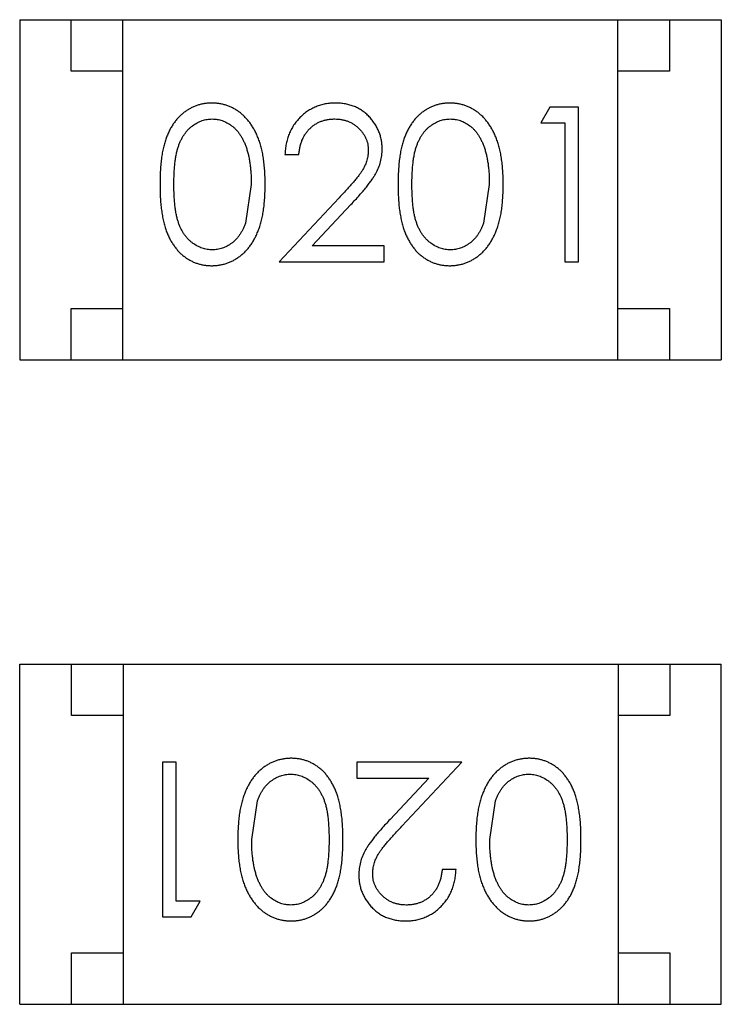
# Model space of a CAD drawing. Header units: millimetres. Extents: x -47 to 199, y -56 to 203.
# Tile 58 of 157: x 128.437 to 129.117, y 26.154 to 27.109. Entities that reach past the tile are written whole.
import ezdxf

# ---------------------------------------------------------------- set-up
doc = ezdxf.new("R2010")
doc.units = ezdxf.units.MM
doc.header["$LTSCALE"] = 1.21
doc.header["$MEASUREMENT"] = 0
doc.layers.get('0').update_dxf_attribs({"linetype": 'CONTINUOUS'})

msp = doc.modelspace()

# ---------------------------------------------------------------- linework, layer by layer
at = {"color": 7, "linetype": 'Continuous'}
for p, q in [((128.43655, 27.10932), (128.43655, 26.77932)), ((128.43655, 27.10932), (129.11655, 27.10932)), ((128.48655, 27.05932), (128.48655, 27.10932)), ((128.53655, 26.77932), (128.53655, 27.10932)), ((129.01655, 26.77932), (129.01655, 27.10932)), ((129.06655, 27.10932), (129.06655, 27.05932)), ((129.11655, 27.10932), (129.11655, 26.77932)), ((128.53655, 27.05932), (128.48655, 27.05932)), ((129.06655, 27.05932), (129.01655, 27.05932)), ((128.95062, 27.0246), (128.94181, 27.00922)), ((128.97835, 27.0246), (128.95062, 27.0246)), ((128.97835, 26.8746), (128.97835, 27.0246)), ((128.94181, 27.00922), (128.96489, 27.00922)), ((128.96489, 27.00922), (128.96489, 26.8746)), ((128.69374, 26.97845), (128.7072, 26.97845)), ((128.66104, 26.9496), (128.65537, 26.91189)), ((128.89181, 26.9496), (128.88613, 26.91189)), ((128.74614, 26.93668), (128.68797, 26.8746)), ((128.72009, 26.88999), (128.75762, 26.93004)), ((128.78989, 26.88999), (128.72009, 26.88999)), ((128.78989, 26.8746), (128.78989, 26.88999)), ((128.68797, 26.8746), (128.78989, 26.8746)), ((128.96489, 26.8746), (128.97835, 26.8746)), ((128.48655, 26.77932), (128.48655, 26.82932)), ((128.48655, 26.82932), (128.53655, 26.82932)), ((129.01655, 26.82932), (129.06655, 26.82932)), ((129.06655, 26.82932), (129.06655, 26.77932)), ((128.43655, 26.77932), (129.11655, 26.77932)), ((128.43671, 26.15448), (128.43671, 26.48448)), ((128.43671, 26.48448), (129.11671, 26.48448)), ((128.48671, 26.43448), (128.48671, 26.48448)), ((128.53671, 26.48448), (128.53671, 26.15448)), ((129.01671, 26.48448), (129.01671, 26.15448)), ((129.06671, 26.48448), (129.06671, 26.43448)), ((129.11671, 26.15448), (129.11671, 26.48448)), ((128.53671, 26.43448), (128.48671, 26.43448)), ((129.06671, 26.43448), (129.01671, 26.43448)), ((128.57491, 26.3892), (128.57491, 26.2392)), ((128.58837, 26.3892), (128.57491, 26.3892)), ((128.58837, 26.25459), (128.58837, 26.3892)), ((128.86529, 26.3892), (128.76337, 26.3892)), ((128.76337, 26.3892), (128.76337, 26.37382)), ((128.80712, 26.32712), (128.86529, 26.3892)), ((128.76337, 26.37382), (128.83317, 26.37382)), ((128.83317, 26.37382), (128.79564, 26.33376)), ((128.66144, 26.3142), (128.66712, 26.35191)), ((128.89221, 26.3142), (128.89789, 26.35191)), ((128.85952, 26.28535), (128.84606, 26.28535)), ((128.61144, 26.25459), (128.58837, 26.25459)), ((128.60264, 26.2392), (128.61144, 26.25459)), ((128.57491, 26.2392), (128.60264, 26.2392)), ((128.48671, 26.15448), (128.48671, 26.20448)), ((128.48671, 26.20448), (128.53671, 26.20448)), ((129.01671, 26.20448), (129.06671, 26.20448)), ((129.06671, 26.20448), (129.06671, 26.15448)), ((128.43671, 26.15448), (129.11671, 26.15448))]:
    msp.add_line(p, q, dxfattribs=at)
for points, knots in [([(128.62273, 27.02845), (128.62155, 27.02843), (128.61922, 27.02839), (128.61576, 27.02798), (128.61239, 27.02733), (128.60911, 27.02638), (128.60589, 27.02523), (128.60277, 27.02376), (128.59974, 27.02205), (128.59678, 27.0201), (128.59398, 27.01788), (128.59131, 27.01544), (128.58885, 27.01271), (128.58652, 27.00976), (128.58438, 27.00654), (128.58234, 27.0031), (128.58052, 26.9994), (128.57885, 26.99543), (128.57737, 26.99113), (128.57609, 26.98643), (128.57497, 26.98132), (128.57412, 26.97577), (128.57343, 26.96981), (128.57293, 26.96342), (128.57262, 26.95662), (128.5726, 26.95195), (128.57258, 26.94954)], [0, 0, 0, 0, 0.033742, 0.066533, 0.099153, 0.13154, 0.164087, 0.196563, 0.229707, 0.263315, 0.297504, 0.331686, 0.366482, 0.4021, 0.438958, 0.476748, 0.515985, 0.556589, 0.599519, 0.645765, 0.695487, 0.748721, 0.805687, 0.866754, 0.931405, 1, 1, 1, 1]), ([(128.67451, 26.94954), (128.67448, 26.95185), (128.67442, 26.95634), (128.67414, 26.9629), (128.6736, 26.96911), (128.67285, 26.97496), (128.67189, 26.98043), (128.67074, 26.98555), (128.66932, 26.9903), (128.66774, 26.99473), (128.6659, 26.99881), (128.664, 27.00265), (128.66188, 27.0062), (128.65965, 27.00951), (128.65722, 27.01253), (128.65466, 27.01531), (128.65194, 27.01783), (128.64906, 27.02006), (128.64609, 27.02206), (128.64299, 27.02376), (128.63983, 27.02522), (128.63656, 27.02639), (128.63323, 27.02733), (128.62981, 27.02799), (128.6263, 27.02839), (128.62393, 27.02843), (128.62273, 27.02845)], [0, 0, 0, 0, 0.065278, 0.127205, 0.186168, 0.241675, 0.294115, 0.343609, 0.390387, 0.434463, 0.476646, 0.517002, 0.555936, 0.593716, 0.630057, 0.665601, 0.700745, 0.734917, 0.768681, 0.802087, 0.834849, 0.867433, 0.900138, 0.932806, 0.966212, 1, 1, 1, 1]), ([(128.74266, 27.02845), (128.74098, 27.02841), (128.73769, 27.02834), (128.73285, 27.02767), (128.72823, 27.02654), (128.7238, 27.02503), (128.71959, 27.02301), (128.71557, 27.0206), (128.71174, 27.01774), (128.7082, 27.01443), (128.70493, 27.01082), (128.70205, 27.00693), (128.69962, 27.00277), (128.69759, 26.99837), (128.69596, 26.99375), (128.6948, 26.98886), (128.694, 26.98374), (128.69382, 26.98024), (128.69374, 26.97845)], [0, 0, 0, 0, 0.06445, 0.126725, 0.187421, 0.247417, 0.306749, 0.366595, 0.427749, 0.490235, 0.553031, 0.614805, 0.676505, 0.738096, 0.801021, 0.864897, 0.931209, 1, 1, 1, 1]), ([(128.78797, 26.98386), (128.78792, 26.98534), (128.78784, 26.98826), (128.78726, 26.99257), (128.78625, 26.99672), (128.78492, 27.00074), (128.78311, 27.00459), (128.78095, 27.00828), (128.77841, 27.01186), (128.77548, 27.01521), (128.77228, 27.01835), (128.76873, 27.02102), (128.76498, 27.02332), (128.76099, 27.02524), (128.75674, 27.02667), (128.75225, 27.02769), (128.74753, 27.02834), (128.7443, 27.02841), (128.74266, 27.02845)], [0, 0, 0, 0, 0.06271, 0.123347, 0.183401, 0.242828, 0.302097, 0.36242, 0.423725, 0.487032, 0.550491, 0.612709, 0.674265, 0.73617, 0.799211, 0.863483, 0.930525, 1, 1, 1, 1]), ([(128.8535, 27.02845), (128.85232, 27.02843), (128.84999, 27.02839), (128.84653, 27.02798), (128.84316, 27.02733), (128.83987, 27.02638), (128.83666, 27.02523), (128.83354, 27.02376), (128.83051, 27.02205), (128.82755, 27.0201), (128.82475, 27.01788), (128.82207, 27.01544), (128.81962, 27.01271), (128.81729, 27.00976), (128.81515, 27.00654), (128.81311, 27.0031), (128.81129, 26.9994), (128.80962, 26.99543), (128.80814, 26.99113), (128.80686, 26.98643), (128.80574, 26.98132), (128.80489, 26.97577), (128.8042, 26.96981), (128.8037, 26.96342), (128.80339, 26.95662), (128.80337, 26.95195), (128.80335, 26.94954)], [0, 0, 0, 0, 0.033742, 0.066533, 0.099153, 0.13154, 0.164087, 0.196563, 0.229707, 0.263315, 0.297504, 0.331686, 0.366482, 0.4021, 0.438958, 0.476748, 0.515985, 0.556589, 0.599519, 0.645765, 0.695487, 0.748721, 0.805687, 0.866754, 0.931405, 1, 1, 1, 1]), ([(128.90528, 26.94954), (128.90525, 26.95185), (128.90519, 26.95634), (128.90491, 26.9629), (128.90437, 26.96911), (128.90362, 26.97496), (128.90266, 26.98043), (128.90151, 26.98555), (128.90009, 26.9903), (128.89851, 26.99473), (128.89667, 26.99881), (128.89477, 27.00265), (128.89265, 27.0062), (128.89042, 27.00951), (128.88799, 27.01253), (128.88543, 27.01531), (128.88271, 27.01783), (128.87983, 27.02006), (128.87686, 27.02206), (128.87376, 27.02376), (128.8706, 27.02522), (128.86733, 27.02639), (128.864, 27.02733), (128.86058, 27.02799), (128.85707, 27.02839), (128.8547, 27.02843), (128.8535, 27.02845)], [0, 0, 0, 0, 0.065278, 0.127205, 0.186168, 0.241675, 0.294115, 0.343609, 0.390387, 0.434463, 0.476646, 0.517002, 0.555936, 0.593716, 0.630057, 0.665601, 0.700745, 0.734917, 0.768681, 0.802087, 0.834849, 0.867433, 0.900138, 0.932806, 0.966212, 1, 1, 1, 1]), ([(128.58604, 26.9496), (128.58605, 26.95162), (128.58606, 26.95553), (128.58632, 26.96119), (128.58666, 26.96647), (128.58718, 26.97137), (128.58778, 26.9759), (128.58861, 26.98003), (128.58952, 26.98379), (128.59061, 26.9872), (128.59186, 26.99032), (128.59321, 26.99322), (128.59471, 26.99592), (128.59634, 26.99843), (128.59808, 27.00076), (128.59998, 27.00289), (128.60199, 27.00483), (128.60486, 27.00708), (128.6086, 27.00943), (128.6133, 27.01158), (128.6182, 27.0128), (128.62153, 27.01298), (128.62318, 27.01307)], [0, 0, 0, 0, 0.073302, 0.142286, 0.206253, 0.266017, 0.321612, 0.372532, 0.419497, 0.462398, 0.502825, 0.541489, 0.579034, 0.615143, 0.650298, 0.684912, 0.718701, 0.752189, 0.817245, 0.879117, 0.939613, 1, 1, 1, 1]), ([(128.62318, 27.01307), (128.62482, 27.01298), (128.6281, 27.01281), (128.63296, 27.01157), (128.63762, 27.00942), (128.64137, 27.00708), (128.64424, 27.00479), (128.64628, 27.00279), (128.64824, 27.00057), (128.65004, 26.99809), (128.65173, 26.99537), (128.65328, 26.99243), (128.65473, 26.98925), (128.65605, 26.98583), (128.65721, 26.98215), (128.65829, 26.97825), (128.65909, 26.97408), (128.65984, 26.96967), (128.66034, 26.96501), (128.6608, 26.9601), (128.66097, 26.95493), (128.66102, 26.95141), (128.66104, 26.9496)], [0, 0, 0, 0, 0.059689, 0.119507, 0.181075, 0.246162, 0.279894, 0.314468, 0.350403, 0.387474, 0.426147, 0.466624, 0.508745, 0.553328, 0.600058, 0.649177, 0.700552, 0.754894, 0.811825, 0.871514, 0.934319, 1, 1, 1, 1]), ([(128.7072, 26.97845), (128.70733, 26.97979), (128.70758, 26.98239), (128.70832, 26.98616), (128.70926, 26.98972), (128.71049, 26.99304), (128.71201, 26.99612), (128.71375, 26.99899), (128.71574, 27.00163), (128.71801, 27.004), (128.72047, 27.00612), (128.72308, 27.008), (128.72586, 27.00957), (128.7288, 27.01083), (128.73188, 27.01183), (128.73511, 27.01255), (128.73849, 27.01298), (128.74079, 27.01304), (128.74196, 27.01307)], [0, 0, 0, 0, 0.073648, 0.143686, 0.210962, 0.275557, 0.338064, 0.399311, 0.4594, 0.51934, 0.579024, 0.637809, 0.695959, 0.754122, 0.813113, 0.873453, 0.935561, 1, 1, 1, 1]), ([(128.74196, 27.01307), (128.74309, 27.01304), (128.74529, 27.01298), (128.74852, 27.01255), (128.75162, 27.01186), (128.75459, 27.01086), (128.75743, 27.0096), (128.76013, 27.00805), (128.76268, 27.00621), (128.7651, 27.00412), (128.7673, 27.00184), (128.76921, 26.99941), (128.77085, 26.9969), (128.77221, 26.99427), (128.77324, 26.99151), (128.77395, 26.98866), (128.77443, 26.9857), (128.77448, 26.98368), (128.77451, 26.98266)], [0, 0, 0, 0, 0.068027, 0.133505, 0.19695, 0.26027, 0.322741, 0.384982, 0.448465, 0.513424, 0.578224, 0.640011, 0.700094, 0.760067, 0.819012, 0.877878, 0.938035, 1, 1, 1, 1]), ([(128.81681, 26.9496), (128.81682, 26.95162), (128.81683, 26.95553), (128.81709, 26.96119), (128.81743, 26.96647), (128.81795, 26.97137), (128.81855, 26.9759), (128.81938, 26.98003), (128.82028, 26.98379), (128.82138, 26.9872), (128.82263, 26.99032), (128.82398, 26.99322), (128.82548, 26.99592), (128.82711, 26.99843), (128.82885, 27.00076), (128.83074, 27.00289), (128.83276, 27.00483), (128.83563, 27.00708), (128.83937, 27.00943), (128.84407, 27.01158), (128.84897, 27.0128), (128.85229, 27.01298), (128.85395, 27.01307)], [0, 0, 0, 0, 0.073302, 0.142286, 0.206253, 0.266017, 0.321612, 0.372532, 0.419497, 0.462398, 0.502825, 0.541489, 0.579034, 0.615143, 0.650298, 0.684912, 0.718701, 0.752189, 0.817245, 0.879117, 0.939613, 1, 1, 1, 1]), ([(128.85395, 27.01307), (128.85559, 27.01298), (128.85887, 27.01281), (128.86373, 27.01157), (128.86839, 27.00942), (128.87214, 27.00708), (128.87501, 27.00479), (128.87705, 27.00279), (128.87901, 27.00057), (128.88081, 26.99809), (128.8825, 26.99537), (128.88405, 26.99243), (128.8855, 26.98925), (128.88682, 26.98583), (128.88798, 26.98215), (128.88906, 26.97825), (128.88986, 26.97408), (128.89061, 26.96967), (128.89111, 26.96501), (128.89157, 26.9601), (128.89174, 26.95493), (128.89179, 26.95141), (128.89181, 26.9496)], [0, 0, 0, 0, 0.059689, 0.119507, 0.181075, 0.246162, 0.279894, 0.314468, 0.350403, 0.387474, 0.426147, 0.466624, 0.508745, 0.553328, 0.600058, 0.649177, 0.700552, 0.754894, 0.811825, 0.871514, 0.934319, 1, 1, 1, 1]), ([(128.75762, 26.93004), (128.75906, 26.93158), (128.76183, 26.93455), (128.76577, 26.9389), (128.76933, 26.94304), (128.77253, 26.94692), (128.77538, 26.95054), (128.77785, 26.95393), (128.77995, 26.95708), (128.78228, 26.9609), (128.7846, 26.96565), (128.78652, 26.97154), (128.78775, 26.97763), (128.7879, 26.98177), (128.78797, 26.98386)], [0, 0, 0, 0, 0.09953, 0.192079, 0.277712, 0.357454, 0.429648, 0.495771, 0.555538, 0.608657, 0.707578, 0.804328, 0.901298, 1, 1, 1, 1]), ([(128.77451, 26.98266), (128.77444, 26.98103), (128.77432, 26.97779), (128.77328, 26.97301), (128.77158, 26.96835), (128.7696, 26.96455), (128.76755, 26.96143), (128.76567, 26.95874), (128.76332, 26.95582), (128.76067, 26.95253), (128.75758, 26.94899), (128.75413, 26.94515), (128.75028, 26.941), (128.74756, 26.93816), (128.74614, 26.93668)], [0, 0, 0, 0, 0.088014, 0.174976, 0.2638, 0.355443, 0.406413, 0.465519, 0.533076, 0.609353, 0.693899, 0.787171, 0.889197, 1, 1, 1, 1]), ([(128.57258, 26.94954), (128.5726, 26.94716), (128.57262, 26.94252), (128.57293, 26.93576), (128.57343, 26.9294), (128.57415, 26.92346), (128.57505, 26.91792), (128.5761, 26.91277), (128.57743, 26.90805), (128.57894, 26.90372), (128.58064, 26.89972), (128.5825, 26.896), (128.58451, 26.89253), (128.58669, 26.88933), (128.58899, 26.88635), (128.59146, 26.88362), (128.59412, 26.88119), (128.59691, 26.87899), (128.59983, 26.87707), (128.60284, 26.87539), (128.60593, 26.87392), (128.60914, 26.8728), (128.61241, 26.87188), (128.61576, 26.87123), (128.61922, 26.87082), (128.62155, 26.87078), (128.62273, 26.87076)], [0, 0, 0, 0, 0.068113, 0.132564, 0.193427, 0.250218, 0.303569, 0.353576, 0.400235, 0.443586, 0.484619, 0.524292, 0.56238, 0.599049, 0.63494, 0.669782, 0.704009, 0.737842, 0.771098, 0.803896, 0.836415, 0.868639, 0.900715, 0.933378, 0.966213, 1, 1, 1, 1]), ([(128.62318, 26.88614), (128.62153, 26.88623), (128.61823, 26.88639), (128.61336, 26.88769), (128.60861, 26.88977), (128.60485, 26.89214), (128.602, 26.89445), (128.59994, 26.89637), (128.59806, 26.89852), (128.59628, 26.90083), (128.59464, 26.90334), (128.59318, 26.90605), (128.59183, 26.90895), (128.59058, 26.91206), (128.58949, 26.91548), (128.58857, 26.91924), (128.58781, 26.92339), (128.58713, 26.9279), (128.58667, 26.93279), (128.58632, 26.93806), (128.58606, 26.94371), (128.58605, 26.9476), (128.58604, 26.9496)], [0, 0, 0, 0, 0.060034, 0.120278, 0.182348, 0.247919, 0.281641, 0.315701, 0.350322, 0.385703, 0.421819, 0.459196, 0.497866, 0.538301, 0.58121, 0.628183, 0.679403, 0.734699, 0.794074, 0.858416, 0.927049, 1, 1, 1, 1]), ([(128.62273, 26.87076), (128.62393, 26.87078), (128.6263, 26.87081), (128.62981, 26.87126), (128.63325, 26.87191), (128.6366, 26.87284), (128.63985, 26.87407), (128.64306, 26.87549), (128.64614, 26.87726), (128.64916, 26.87923), (128.65205, 26.88149), (128.65478, 26.88402), (128.65738, 26.88679), (128.65978, 26.88985), (128.66204, 26.89315), (128.66411, 26.89671), (128.66604, 26.90051), (128.66781, 26.90458), (128.66943, 26.90896), (128.67075, 26.91372), (128.67193, 26.91881), (128.67289, 26.92425), (128.67359, 26.93007), (128.67414, 26.93624), (128.67442, 26.94278), (128.67448, 26.94725), (128.67451, 26.94954)], [0, 0, 0, 0, 0.033824, 0.067298, 0.10028, 0.133019, 0.165736, 0.198792, 0.232372, 0.266409, 0.301016, 0.336196, 0.371972, 0.408574, 0.446394, 0.485225, 0.525372, 0.567224, 0.611081, 0.65775, 0.70702, 0.759235, 0.814484, 0.873227, 0.934937, 1, 1, 1, 1]), ([(128.80335, 26.94954), (128.80337, 26.94716), (128.80339, 26.94252), (128.8037, 26.93576), (128.80419, 26.9294), (128.80492, 26.92346), (128.80582, 26.91792), (128.80687, 26.91277), (128.8082, 26.90805), (128.80971, 26.90372), (128.81141, 26.89972), (128.81326, 26.896), (128.81527, 26.89253), (128.81746, 26.88933), (128.81976, 26.88635), (128.82223, 26.88362), (128.82489, 26.88119), (128.82767, 26.87899), (128.8306, 26.87707), (128.83361, 26.87539), (128.8367, 26.87392), (128.83991, 26.8728), (128.84318, 26.87188), (128.84653, 26.87123), (128.84999, 26.87082), (128.85232, 26.87078), (128.8535, 26.87076)], [0, 0, 0, 0, 0.068113, 0.132564, 0.193427, 0.250218, 0.303569, 0.353576, 0.400235, 0.443586, 0.484619, 0.524292, 0.56238, 0.599049, 0.63494, 0.669782, 0.704009, 0.737842, 0.771098, 0.803896, 0.836415, 0.868639, 0.900715, 0.933378, 0.966213, 1, 1, 1, 1]), ([(128.85395, 26.88614), (128.8523, 26.88623), (128.849, 26.88639), (128.84412, 26.88769), (128.83938, 26.88977), (128.83562, 26.89214), (128.83277, 26.89445), (128.83071, 26.89637), (128.82883, 26.89852), (128.82705, 26.90083), (128.82541, 26.90334), (128.82395, 26.90605), (128.82259, 26.90895), (128.82135, 26.91206), (128.82026, 26.91548), (128.81933, 26.91924), (128.81858, 26.92339), (128.8179, 26.9279), (128.81744, 26.93279), (128.81709, 26.93806), (128.81683, 26.94371), (128.81682, 26.9476), (128.81681, 26.9496)], [0, 0, 0, 0, 0.060034, 0.120278, 0.182348, 0.247919, 0.281641, 0.315701, 0.350322, 0.385703, 0.421819, 0.459196, 0.497866, 0.538301, 0.58121, 0.628183, 0.679403, 0.734699, 0.794074, 0.858416, 0.927049, 1, 1, 1, 1]), ([(128.8535, 26.87076), (128.8547, 26.87078), (128.85707, 26.87081), (128.86058, 26.87126), (128.86402, 26.87191), (128.86737, 26.87284), (128.87062, 26.87407), (128.87383, 26.87549), (128.87691, 26.87726), (128.87993, 26.87923), (128.88282, 26.88149), (128.88555, 26.88402), (128.88815, 26.88679), (128.89055, 26.88985), (128.89281, 26.89315), (128.89488, 26.89671), (128.89681, 26.90051), (128.89858, 26.90458), (128.9002, 26.90896), (128.90152, 26.91372), (128.9027, 26.91881), (128.90366, 26.92425), (128.90436, 26.93007), (128.90491, 26.93624), (128.90519, 26.94278), (128.90525, 26.94725), (128.90528, 26.94954)], [0, 0, 0, 0, 0.033824, 0.067298, 0.10028, 0.133019, 0.165736, 0.198792, 0.232372, 0.266409, 0.301016, 0.336196, 0.371972, 0.408574, 0.446394, 0.485225, 0.525372, 0.567224, 0.611081, 0.65775, 0.70702, 0.759235, 0.814484, 0.873227, 0.934937, 1, 1, 1, 1]), ([(128.65537, 26.91189), (128.65498, 26.91085), (128.65422, 26.9088), (128.65289, 26.90587), (128.65143, 26.90314), (128.64982, 26.90062), (128.64807, 26.89831), (128.64623, 26.89617), (128.64421, 26.89426), (128.64141, 26.89201), (128.63772, 26.88966), (128.63301, 26.88767), (128.62816, 26.88635), (128.62485, 26.88621), (128.62318, 26.88614)], [0, 0, 0, 0, 0.075949, 0.148549, 0.218996, 0.286119, 0.351826, 0.416074, 0.478265, 0.540325, 0.660405, 0.774606, 0.887187, 1, 1, 1, 1]), ([(128.88613, 26.91189), (128.88575, 26.91085), (128.88499, 26.9088), (128.88366, 26.90587), (128.8822, 26.90314), (128.88059, 26.90062), (128.87884, 26.89831), (128.87699, 26.89617), (128.87498, 26.89426), (128.87218, 26.89201), (128.86849, 26.88966), (128.86378, 26.88767), (128.85893, 26.88635), (128.85561, 26.88621), (128.85395, 26.88614)], [0, 0, 0, 0, 0.075949, 0.148549, 0.218996, 0.286119, 0.351826, 0.416074, 0.478265, 0.540325, 0.660405, 0.774606, 0.887187, 1, 1, 1, 1]), ([(128.69976, 26.39305), (128.69856, 26.39303), (128.69619, 26.393), (128.69268, 26.39254), (128.68924, 26.3919), (128.68589, 26.39096), (128.68263, 26.38974), (128.67943, 26.38831), (128.67635, 26.38655), (128.67333, 26.38457), (128.67044, 26.38232), (128.66771, 26.37978), (128.66511, 26.37702), (128.66271, 26.37396), (128.66045, 26.37066), (128.65838, 26.36709), (128.65645, 26.36329), (128.65468, 26.35922), (128.65306, 26.35484), (128.65174, 26.35009), (128.65056, 26.345), (128.6496, 26.33955), (128.6489, 26.33373), (128.64835, 26.32756), (128.64807, 26.32102), (128.64801, 26.31656), (128.64798, 26.31426)], [0, 0, 0, 0, 0.033824, 0.067298, 0.10028, 0.133019, 0.165736, 0.198792, 0.232372, 0.266409, 0.301016, 0.336196, 0.371972, 0.408574, 0.446394, 0.485225, 0.525372, 0.567224, 0.611081, 0.65775, 0.70702, 0.759235, 0.814484, 0.873227, 0.934937, 1, 1, 1, 1]), ([(128.74991, 26.31426), (128.74989, 26.31665), (128.74986, 26.32129), (128.74956, 26.32805), (128.74906, 26.33441), (128.74834, 26.34035), (128.74744, 26.34588), (128.74639, 26.35103), (128.74506, 26.35575), (128.74355, 26.36009), (128.74185, 26.36409), (128.73999, 26.36781), (128.73798, 26.37128), (128.7358, 26.37448), (128.7335, 26.37746), (128.73103, 26.38018), (128.72837, 26.38261), (128.72558, 26.38481), (128.72266, 26.38673), (128.71964, 26.38842), (128.71655, 26.38988), (128.71335, 26.39101), (128.71008, 26.39192), (128.70673, 26.39258), (128.70327, 26.39299), (128.70094, 26.39303), (128.69976, 26.39305)], [0, 0, 0, 0, 0.068113, 0.132564, 0.193427, 0.250218, 0.303569, 0.353576, 0.400235, 0.443586, 0.484619, 0.524292, 0.56238, 0.599049, 0.63494, 0.669782, 0.704009, 0.737842, 0.771098, 0.803896, 0.836415, 0.868639, 0.900715, 0.933378, 0.966213, 1, 1, 1, 1]), ([(128.93052, 26.39305), (128.92933, 26.39303), (128.92696, 26.393), (128.92344, 26.39254), (128.92001, 26.3919), (128.91666, 26.39096), (128.9134, 26.38974), (128.9102, 26.38831), (128.90711, 26.38655), (128.9041, 26.38457), (128.90121, 26.38232), (128.89848, 26.37978), (128.89588, 26.37702), (128.89347, 26.37396), (128.89122, 26.37066), (128.88915, 26.36709), (128.88722, 26.36329), (128.88545, 26.35922), (128.88383, 26.35484), (128.88251, 26.35009), (128.88133, 26.345), (128.88037, 26.33955), (128.87967, 26.33373), (128.87912, 26.32756), (128.87883, 26.32102), (128.87878, 26.31656), (128.87875, 26.31426)], [0, 0, 0, 0, 0.033824, 0.067298, 0.10028, 0.133019, 0.165736, 0.198792, 0.232372, 0.266409, 0.301016, 0.336196, 0.371972, 0.408574, 0.446394, 0.485225, 0.525372, 0.567224, 0.611081, 0.65775, 0.70702, 0.759235, 0.814484, 0.873227, 0.934937, 1, 1, 1, 1]), ([(128.98067, 26.31426), (128.98066, 26.31665), (128.98063, 26.32129), (128.98033, 26.32805), (128.97983, 26.33441), (128.97911, 26.34035), (128.97821, 26.34588), (128.97716, 26.35103), (128.97583, 26.35575), (128.97432, 26.36009), (128.97262, 26.36409), (128.97076, 26.36781), (128.96875, 26.37128), (128.96657, 26.37448), (128.96427, 26.37746), (128.9618, 26.38018), (128.95914, 26.38261), (128.95635, 26.38481), (128.95343, 26.38673), (128.95041, 26.38842), (128.94732, 26.38988), (128.94412, 26.39101), (128.94085, 26.39192), (128.9375, 26.39258), (128.93404, 26.39299), (128.93171, 26.39303), (128.93052, 26.39305)], [0, 0, 0, 0, 0.068113, 0.132564, 0.193427, 0.250218, 0.303569, 0.353576, 0.400235, 0.443586, 0.484619, 0.524292, 0.56238, 0.599049, 0.63494, 0.669782, 0.704009, 0.737842, 0.771098, 0.803896, 0.836415, 0.868639, 0.900715, 0.933378, 0.966213, 1, 1, 1, 1]), ([(128.66712, 26.35191), (128.66751, 26.35296), (128.66827, 26.35501), (128.6696, 26.35794), (128.67106, 26.36066), (128.67267, 26.36319), (128.67442, 26.3655), (128.67626, 26.36764), (128.67827, 26.36955), (128.68108, 26.37179), (128.68477, 26.37415), (128.68948, 26.37614), (128.69433, 26.37746), (128.69764, 26.37759), (128.6993, 26.37766)], [0, 0, 0, 0, 0.075949, 0.148549, 0.218996, 0.286119, 0.351826, 0.416074, 0.478265, 0.540325, 0.660405, 0.774606, 0.887187, 1, 1, 1, 1]), ([(128.6993, 26.37766), (128.70096, 26.37758), (128.70426, 26.37741), (128.70913, 26.37611), (128.71387, 26.37404), (128.71764, 26.37166), (128.72049, 26.36936), (128.72255, 26.36744), (128.72443, 26.36529), (128.72621, 26.36298), (128.72784, 26.36047), (128.7293, 26.35775), (128.73066, 26.35485), (128.73191, 26.35174), (128.733, 26.34833), (128.73392, 26.34456), (128.73468, 26.34042), (128.73536, 26.33591), (128.73582, 26.33101), (128.73617, 26.32574), (128.73643, 26.32009), (128.73644, 26.3162), (128.73644, 26.3142)], [0, 0, 0, 0, 0.060034, 0.120278, 0.182348, 0.247919, 0.281641, 0.315701, 0.350322, 0.385703, 0.421819, 0.459196, 0.497866, 0.538301, 0.58121, 0.628183, 0.679403, 0.734699, 0.794074, 0.858416, 0.927049, 1, 1, 1, 1]), ([(128.89789, 26.35191), (128.89828, 26.35296), (128.89904, 26.35501), (128.90037, 26.35794), (128.90183, 26.36066), (128.90344, 26.36319), (128.90519, 26.3655), (128.90703, 26.36764), (128.90904, 26.36955), (128.91185, 26.37179), (128.91554, 26.37415), (128.92025, 26.37614), (128.92509, 26.37746), (128.92841, 26.37759), (128.93007, 26.37766)], [0, 0, 0, 0, 0.075949, 0.148549, 0.218996, 0.286119, 0.351826, 0.416074, 0.478265, 0.540325, 0.660405, 0.774606, 0.887187, 1, 1, 1, 1]), ([(128.93007, 26.37766), (128.93172, 26.37758), (128.93503, 26.37741), (128.9399, 26.37611), (128.94464, 26.37404), (128.94841, 26.37166), (128.95126, 26.36936), (128.95332, 26.36744), (128.9552, 26.36529), (128.95698, 26.36298), (128.95861, 26.36047), (128.96007, 26.35775), (128.96143, 26.35485), (128.96268, 26.35174), (128.96377, 26.34833), (128.96469, 26.34456), (128.96545, 26.34042), (128.96613, 26.33591), (128.96659, 26.33101), (128.96694, 26.32574), (128.9672, 26.32009), (128.96721, 26.3162), (128.96721, 26.3142)], [0, 0, 0, 0, 0.060034, 0.120278, 0.182348, 0.247919, 0.281641, 0.315701, 0.350322, 0.385703, 0.421819, 0.459196, 0.497866, 0.538301, 0.58121, 0.628183, 0.679403, 0.734699, 0.794074, 0.858416, 0.927049, 1, 1, 1, 1]), ([(128.79564, 26.33376), (128.7942, 26.33222), (128.79143, 26.32925), (128.78748, 26.3249), (128.78393, 26.32077), (128.78073, 26.31689), (128.77787, 26.31327), (128.77541, 26.30988), (128.77331, 26.30673), (128.77097, 26.30291), (128.76866, 26.29816), (128.76674, 26.29226), (128.76551, 26.28618), (128.76536, 26.28204), (128.76529, 26.27995)], [0, 0, 0, 0, 0.09953, 0.192079, 0.277712, 0.357454, 0.429648, 0.495771, 0.555538, 0.608657, 0.707578, 0.804328, 0.901298, 1, 1, 1, 1]), ([(128.77875, 26.28115), (128.77881, 26.28278), (128.77894, 26.28601), (128.77998, 26.2908), (128.78168, 26.29545), (128.78366, 26.29926), (128.7857, 26.30238), (128.78759, 26.30506), (128.78994, 26.30799), (128.79259, 26.31127), (128.79568, 26.31481), (128.79913, 26.31866), (128.80298, 26.3228), (128.8057, 26.32564), (128.80712, 26.32712)], [0, 0, 0, 0, 0.088014, 0.174976, 0.2638, 0.355443, 0.406413, 0.465519, 0.533076, 0.609353, 0.693899, 0.787171, 0.889197, 1, 1, 1, 1]), ([(128.64798, 26.31426), (128.64801, 26.31196), (128.64806, 26.30747), (128.64835, 26.3009), (128.64889, 26.2947), (128.64963, 26.28885), (128.65059, 26.28338), (128.65175, 26.27825), (128.65317, 26.2735), (128.65475, 26.26908), (128.65658, 26.265), (128.65849, 26.26115), (128.66061, 26.25761), (128.66284, 26.25429), (128.66527, 26.25127), (128.66783, 26.24849), (128.67055, 26.24597), (128.67343, 26.24374), (128.6764, 26.24175), (128.67949, 26.24005), (128.68266, 26.23859), (128.68593, 26.23742), (128.68926, 26.23648), (128.69268, 26.23582), (128.69619, 26.23542), (128.69856, 26.23538), (128.69976, 26.23535)], [0, 0, 0, 0, 0.065278, 0.127205, 0.186168, 0.241675, 0.294115, 0.343609, 0.390387, 0.434463, 0.476646, 0.517002, 0.555936, 0.593716, 0.630057, 0.665601, 0.700745, 0.734917, 0.768681, 0.802087, 0.834849, 0.867433, 0.900138, 0.932806, 0.966212, 1, 1, 1, 1]), ([(128.6993, 26.25074), (128.69767, 26.25083), (128.69438, 26.251), (128.68953, 26.25224), (128.68486, 26.25439), (128.68112, 26.25672), (128.67825, 26.25901), (128.67621, 26.26102), (128.67425, 26.26323), (128.67245, 26.26572), (128.67076, 26.26843), (128.66921, 26.27138), (128.66775, 26.27456), (128.66643, 26.27798), (128.66528, 26.28166), (128.6642, 26.28555), (128.6634, 26.28973), (128.66265, 26.29413), (128.66215, 26.2988), (128.66169, 26.30371), (128.66151, 26.30887), (128.66147, 26.3124), (128.66144, 26.3142)], [0, 0, 0, 0, 0.059689, 0.119507, 0.181075, 0.246162, 0.279894, 0.314468, 0.350403, 0.387474, 0.426147, 0.466624, 0.508745, 0.553328, 0.600058, 0.649177, 0.700552, 0.754894, 0.811825, 0.871514, 0.934319, 1, 1, 1, 1]), ([(128.73644, 26.3142), (128.73644, 26.31219), (128.73643, 26.30828), (128.73617, 26.30262), (128.73583, 26.29734), (128.7353, 26.29244), (128.73471, 26.28791), (128.73388, 26.28377), (128.73297, 26.28001), (128.73188, 26.2766), (128.73063, 26.27349), (128.72928, 26.27058), (128.72778, 26.26788), (128.72615, 26.26538), (128.72441, 26.26305), (128.72251, 26.26092), (128.7205, 26.25897), (128.71763, 26.25673), (128.71389, 26.25437), (128.70919, 26.25223), (128.70428, 26.251), (128.70096, 26.25083), (128.6993, 26.25074)], [0, 0, 0, 0, 0.073302, 0.142286, 0.206253, 0.266017, 0.321612, 0.372532, 0.419497, 0.462398, 0.502825, 0.541489, 0.579034, 0.615143, 0.650298, 0.684912, 0.718701, 0.752189, 0.817245, 0.879117, 0.939613, 1, 1, 1, 1]), ([(128.69976, 26.23535), (128.70094, 26.23537), (128.70327, 26.23541), (128.70673, 26.23582), (128.7101, 26.23647), (128.71338, 26.23743), (128.7166, 26.23858), (128.71972, 26.24004), (128.72275, 26.24176), (128.7257, 26.24371), (128.72851, 26.24593), (128.73118, 26.24837), (128.73364, 26.2511), (128.73597, 26.25405), (128.73811, 26.25727), (128.74015, 26.2607), (128.74197, 26.26441), (128.74364, 26.26838), (128.74512, 26.27268), (128.7464, 26.27738), (128.74752, 26.28249), (128.74836, 26.28803), (128.74906, 26.294), (128.74956, 26.30038), (128.74986, 26.30719), (128.74989, 26.31186), (128.74991, 26.31426)], [0, 0, 0, 0, 0.033742, 0.066533, 0.099153, 0.13154, 0.164087, 0.196563, 0.229707, 0.263315, 0.297504, 0.331686, 0.366482, 0.4021, 0.438958, 0.476748, 0.515985, 0.556589, 0.599519, 0.645765, 0.695487, 0.748721, 0.805687, 0.866754, 0.931405, 1, 1, 1, 1]), ([(128.87875, 26.31426), (128.87878, 26.31196), (128.87883, 26.30747), (128.87912, 26.3009), (128.87966, 26.2947), (128.8804, 26.28885), (128.88136, 26.28338), (128.88252, 26.27825), (128.88394, 26.2735), (128.88552, 26.26908), (128.88735, 26.265), (128.88926, 26.26115), (128.89138, 26.25761), (128.89361, 26.25429), (128.89604, 26.25127), (128.8986, 26.24849), (128.90132, 26.24597), (128.9042, 26.24374), (128.90717, 26.24175), (128.91026, 26.24005), (128.91343, 26.23859), (128.91669, 26.23742), (128.92003, 26.23648), (128.92345, 26.23582), (128.92696, 26.23542), (128.92933, 26.23538), (128.93052, 26.23535)], [0, 0, 0, 0, 0.065278, 0.127205, 0.186168, 0.241675, 0.294115, 0.343609, 0.390387, 0.434463, 0.476646, 0.517002, 0.555936, 0.593716, 0.630057, 0.665601, 0.700745, 0.734917, 0.768681, 0.802087, 0.834849, 0.867433, 0.900138, 0.932806, 0.966212, 1, 1, 1, 1]), ([(128.93007, 26.25074), (128.92843, 26.25083), (128.92515, 26.251), (128.9203, 26.25224), (128.91563, 26.25439), (128.91189, 26.25672), (128.90902, 26.25901), (128.90698, 26.26102), (128.90502, 26.26323), (128.90322, 26.26572), (128.90153, 26.26843), (128.89998, 26.27138), (128.89852, 26.27456), (128.8972, 26.27798), (128.89605, 26.28166), (128.89497, 26.28555), (128.89417, 26.28973), (128.89342, 26.29413), (128.89291, 26.2988), (128.89246, 26.30371), (128.89228, 26.30887), (128.89224, 26.3124), (128.89221, 26.3142)], [0, 0, 0, 0, 0.059689, 0.119507, 0.181075, 0.246162, 0.279894, 0.314468, 0.350403, 0.387474, 0.426147, 0.466624, 0.508745, 0.553328, 0.600058, 0.649177, 0.700552, 0.754894, 0.811825, 0.871514, 0.934319, 1, 1, 1, 1]), ([(128.96721, 26.3142), (128.96721, 26.31219), (128.9672, 26.30828), (128.96694, 26.30262), (128.9666, 26.29734), (128.96607, 26.29244), (128.96548, 26.28791), (128.96465, 26.28377), (128.96374, 26.28001), (128.96265, 26.2766), (128.9614, 26.27349), (128.96005, 26.27058), (128.95855, 26.26788), (128.95692, 26.26538), (128.95518, 26.26305), (128.95328, 26.26092), (128.95127, 26.25897), (128.9484, 26.25673), (128.94466, 26.25437), (128.93996, 26.25223), (128.93505, 26.251), (128.93173, 26.25083), (128.93007, 26.25074)], [0, 0, 0, 0, 0.073302, 0.142286, 0.206253, 0.266017, 0.321612, 0.372532, 0.419497, 0.462398, 0.502825, 0.541489, 0.579034, 0.615143, 0.650298, 0.684912, 0.718701, 0.752189, 0.817245, 0.879117, 0.939613, 1, 1, 1, 1]), ([(128.93052, 26.23535), (128.93171, 26.23537), (128.93404, 26.23541), (128.9375, 26.23582), (128.94087, 26.23647), (128.94415, 26.23743), (128.94737, 26.23858), (128.95049, 26.24004), (128.95352, 26.24176), (128.95647, 26.24371), (128.95928, 26.24593), (128.96195, 26.24837), (128.96441, 26.2511), (128.96674, 26.25405), (128.96888, 26.25727), (128.97092, 26.2607), (128.97274, 26.26441), (128.97441, 26.26838), (128.97589, 26.27268), (128.97717, 26.27738), (128.97829, 26.28249), (128.97913, 26.28803), (128.97983, 26.294), (128.98033, 26.30038), (128.98063, 26.30719), (128.98066, 26.31186), (128.98067, 26.31426)], [0, 0, 0, 0, 0.033742, 0.066533, 0.099153, 0.13154, 0.164087, 0.196563, 0.229707, 0.263315, 0.297504, 0.331686, 0.366482, 0.4021, 0.438958, 0.476748, 0.515985, 0.556589, 0.599519, 0.645765, 0.695487, 0.748721, 0.805687, 0.866754, 0.931405, 1, 1, 1, 1]), ([(128.76529, 26.27995), (128.76533, 26.27846), (128.76542, 26.27554), (128.76599, 26.27123), (128.767, 26.26708), (128.76834, 26.26306), (128.77014, 26.25922), (128.77231, 26.25552), (128.77485, 26.25195), (128.77778, 26.2486), (128.78098, 26.24546), (128.78453, 26.24279), (128.78828, 26.24048), (128.79226, 26.23856), (128.79652, 26.23714), (128.80101, 26.23612), (128.80573, 26.23547), (128.80896, 26.23539), (128.8106, 26.23535)], [0, 0, 0, 0, 0.06271, 0.123347, 0.183401, 0.242828, 0.302097, 0.36242, 0.423725, 0.487032, 0.550491, 0.612709, 0.674265, 0.73617, 0.799211, 0.863483, 0.930525, 1, 1, 1, 1]), ([(128.81129, 26.25074), (128.81017, 26.25077), (128.80797, 26.25083), (128.80474, 26.25126), (128.80164, 26.25195), (128.79867, 26.25294), (128.79583, 26.25421), (128.79313, 26.25575), (128.79057, 26.2576), (128.78816, 26.25969), (128.78595, 26.26196), (128.78405, 26.26439), (128.7824, 26.26691), (128.78105, 26.26954), (128.78002, 26.2723), (128.77931, 26.27515), (128.77883, 26.27811), (128.77878, 26.28012), (128.77875, 26.28115)], [0, 0, 0, 0, 0.068027, 0.133505, 0.19695, 0.26027, 0.322741, 0.384982, 0.448465, 0.513424, 0.578224, 0.640011, 0.700094, 0.760067, 0.819012, 0.877878, 0.938035, 1, 1, 1, 1]), ([(128.8106, 26.23535), (128.81228, 26.23539), (128.81557, 26.23546), (128.8204, 26.23614), (128.82503, 26.23726), (128.82946, 26.23878), (128.83367, 26.2408), (128.83769, 26.24321), (128.84152, 26.24607), (128.84506, 26.24938), (128.84833, 26.25298), (128.85121, 26.25688), (128.85364, 26.26104), (128.85567, 26.26544), (128.8573, 26.27006), (128.85845, 26.27495), (128.85926, 26.28006), (128.85943, 26.28357), (128.85952, 26.28535)], [0, 0, 0, 0, 0.06445, 0.126725, 0.187421, 0.247417, 0.306749, 0.366595, 0.427749, 0.490235, 0.553031, 0.614805, 0.676505, 0.738096, 0.801021, 0.864897, 0.931209, 1, 1, 1, 1]), ([(128.84606, 26.28535), (128.84593, 26.28402), (128.84568, 26.28141), (128.84494, 26.27764), (128.844, 26.27409), (128.84276, 26.27076), (128.84125, 26.26768), (128.83951, 26.26482), (128.83752, 26.26218), (128.83525, 26.25981), (128.83279, 26.25768), (128.83017, 26.25581), (128.82739, 26.25423), (128.82446, 26.25297), (128.82138, 26.25198), (128.81815, 26.25125), (128.81477, 26.25083), (128.81247, 26.25077), (128.81129, 26.25074)], [0, 0, 0, 0, 0.073648, 0.143686, 0.210962, 0.275557, 0.338064, 0.399311, 0.4594, 0.51934, 0.579024, 0.637809, 0.695959, 0.754122, 0.813113, 0.873453, 0.935561, 1, 1, 1, 1])]:
    msp.add_open_spline(points, degree=3, knots=knots, dxfattribs=at)

doc.saveas('drawing.dxf')
